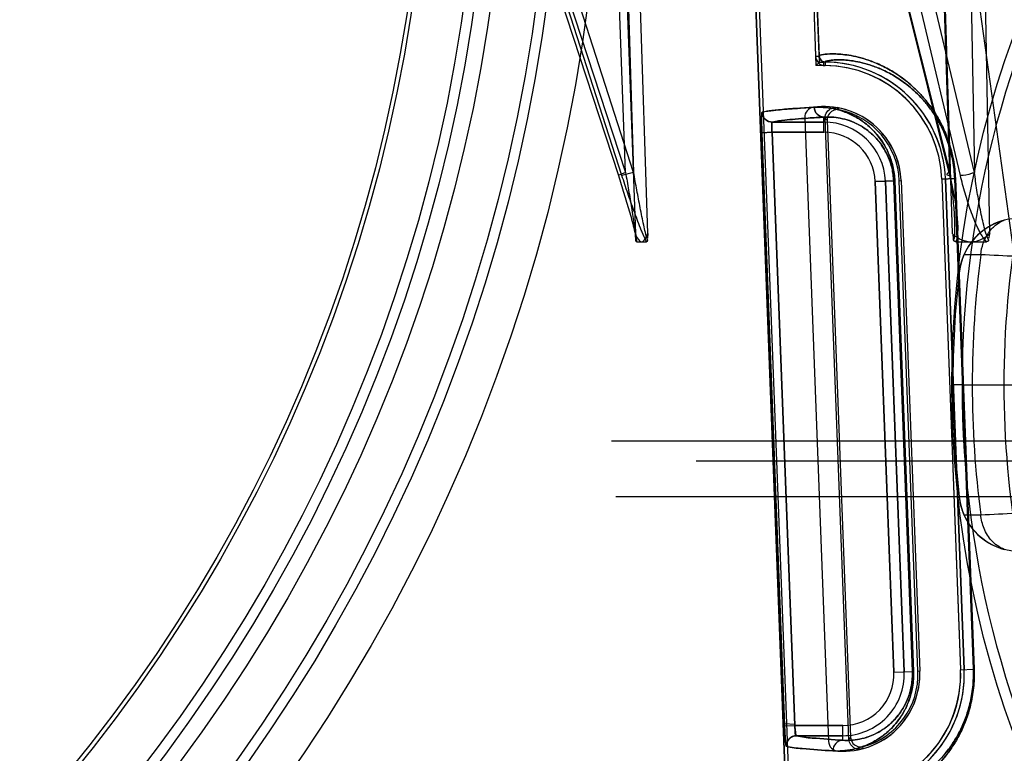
# Model space of a CAD drawing. Header units: millimetres. Extents: x 0 to 297, y 0 to 210.
# Tile 203 of 256: x 57.731 to 57.971, y 158.366 to 158.546. Entities that reach past the tile are written whole.
import ezdxf

# ---------------------------------------------------------------- set-up
doc = ezdxf.new("R2010")
doc.units = ezdxf.units.MM
doc.header["$LTSCALE"] = 16.335
doc.layers.get('0').update_dxf_attribs({"linetype": 'CONTINUOUS'})
for name, color, linetype in [('AXES_REF', 7, 'CONTINUOUS'), ('INTFCLR_1', 7, 'CONTINUOUS'), ('INTFCLR_144815', 7, 'CONTINUOUS'), ('INTFCLR_72935', 7, 'CONTINUOUS')]:
    doc.layers.add(name, color=color, linetype=linetype)

msp = doc.modelspace()

# ---------------------------------------------------------------- linework, layer by layer
at = {"color": 7, "linetype": 'Continuous'}
for centre, radius in [((57.445730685, 154.9564782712), 4.8479140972), ((57.445730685, 154.9564782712), 4.8475), ((57.445730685, 154.9564782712), 4.8164570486), ((57.445730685, 158.6054782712), 0.4275), ((57.445730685, 158.6054782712), 0.4175), ((57.445730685, 158.6054782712), 0.404), ((57.445730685, 158.6054782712), 0.4), ((57.445730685, 158.6054782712), 0.3975), ((57.445730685, 158.6054782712), 0.385), ((57.445730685, 158.6054782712), 0.384)]:
    msp.add_circle(centre, radius, dxfattribs=at)
at = {"color": 9, "linetype": 'Continuous'}
msp.add_circle((57.445730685, 158.6054782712), 0.415, dxfattribs=at)
at = {"color": 7, "linetype": 'Continuous'}
msp.add_arc((57.445730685, 154.9564782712), 4.8, 278.2771290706, 261.7228709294, dxfattribs=at)
at = {"layer": 'AXES_REF', "color": 9, "linetype": 'Continuous'}
msp.add_circle((57.445730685, 154.9564782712), 4.4222561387, dxfattribs=at)
at = {"layer": 'INTFCLR_1', "color": 6, "linetype": 'Continuous'}
for p, q in [((57.9182443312, 158.7214402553), (57.9252974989, 158.5368306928)), ((57.9191247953, 158.7214877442), (57.9261784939, 158.5368642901)), ((57.9300944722, 158.0414711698), (57.9041446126, 158.7206826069)), ((57.9309761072, 158.0414880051), (57.9050250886, 158.7207297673)), ((57.92263285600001, 158.521795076), (57.9284606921, 158.3692573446)), ((57.94619300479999, 158.5064025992), (57.9507777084, 158.3864025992)), ((57.95618571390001, 158.5067843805), (57.9607704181, 158.3867843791)), ((57.9570673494, 158.5068012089), (57.9616520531, 158.3868012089))]:
    msp.add_line(p, q, dxfattribs=at)
at = {"layer": 'INTFCLR_1', "color": 9, "linetype": 'Continuous'}
for p, q in [((57.9252974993, 158.5368306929), (57.9261784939, 158.5368642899)), ((57.927661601, 158.5354214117), (57.9276523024, 158.5345398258)), ((57.92734792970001, 158.5182258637), (57.9273479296, 158.5219361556)), ((57.9147106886, 158.520725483), (57.92734792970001, 158.520725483)), ((57.914649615, 158.5182258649), (57.9121537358, 158.5181304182)), ((57.9177021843, 158.3730439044), (57.9121537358, 158.5181304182)), ((57.9201979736, 158.3731393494), (57.914649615, 158.5182258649)), ((57.92734792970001, 158.5182258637), (57.914649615, 158.5182258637)), ((57.9443922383, 158.5063337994), (57.9398820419, 158.5061614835)), ((57.9398820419, 158.5061614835), (57.9444667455, 158.3861614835)), ((57.9423798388, 158.506256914), (57.9469645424, 158.386256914)), ((57.9489568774, 158.3863330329), (57.9443922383, 158.5063337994)), ((57.9446670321, 158.5063337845), (57.9443922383, 158.5063337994)), ((57.944667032, 158.5063337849), (57.94923589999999, 158.3863330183)), ((57.95618571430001, 158.5067843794), (57.9593216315, 158.5069041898)), ((57.9638857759, 158.3869034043), (57.9593216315, 158.5069041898)), ((57.9594945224, 158.5069041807), (57.9593216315, 158.5069041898)), ((57.9594945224, 158.5069041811), (57.9640614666, 158.3869033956)), ((57.9607704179, 158.3867843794), (57.9638857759, 158.3869034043)), ((57.9638857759, 158.3869034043), (57.9639080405, 158.3856826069)), ((57.9640614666, 158.3869033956), (57.9638857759, 158.3869034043)), ((57.9444667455, 158.3861614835), (57.9489568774, 158.3863330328)), ((57.9489568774, 158.3863330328), (57.94923589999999, 158.3863330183)), ((57.9201979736, 158.3731393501), (57.9319326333, 158.3731393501)), ((57.9319326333, 158.3695267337), (57.9319326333, 158.3731393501)), ((57.9319326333, 158.3706397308), (57.9206466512, 158.3706397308))]:
    msp.add_line(p, q, dxfattribs=at)
at = {"layer": 'INTFCLR_1', "color": 7, "linetype": 'Continuous'}
for p, q in [((57.9201784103, 158.3733808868), (57.9176826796, 158.373526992)), ((57.9177021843, 158.373043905), (57.9201979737, 158.3731393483))]:
    msp.add_line(p, q, dxfattribs=at)
at = {"layer": 'INTFCLR_1', "color": 6, "linetype": 'Continuous'}
for centre, radius, start, end in [((57.9276775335, 158.5369214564), 0.0023817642, 182.1839396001, 269.3930191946), ((57.9276775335, 158.5369214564), 0.0015001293, 182.1839366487, 269.3922449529), ((57.92734792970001, 158.5056826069), 0.028858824, 2.1879729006, 89.39569345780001), ((57.92734792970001, 158.5056826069), 0.0297404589, 2.1879705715, 89.3956927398), ((57.9251310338, 158.5218905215), 0.0025, 97.7885062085, 182.1879698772), ((57.92734792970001, 158.5056826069), 0.018858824, 2.1879704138, 97.78850629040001), ((57.9319326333, 158.3856826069), 0.028858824, 274.980118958, 2.1879700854), ((57.9319326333, 158.3856826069), 0.029740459, 274.9801838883, 2.1879705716), ((57.9319326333, 158.3856826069), 0.018858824, 266.5874348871, 2.1879703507), ((57.9309588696, 158.3693527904), 0.0025, 182.1879698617, 266.5874352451)]:
    msp.add_arc(centre, radius, start, end, dxfattribs=at)
at = {"layer": 'INTFCLR_1', "color": 9, "linetype": 'Continuous'}
for centre, radius, start, end in [((57.92734792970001, 158.5056826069), 0.0150428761, 2.1879705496, 90.00000001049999), ((57.92734792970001, 158.5056826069), 0.0125432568, 2.1879702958, 89.99999993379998), ((57.9319326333, 158.3856826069), 0.0150428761, 269.9999999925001, 2.187970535), ((57.9319326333, 158.3856826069), 0.0125432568, 269.9999999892, 2.1879704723), ((57.9325357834, 158.385709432), 0.0164329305, 359.906357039, 2.1747962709)]:
    msp.add_arc(centre, radius, start, end, dxfattribs=at)
for points, knots in [([(57.9261784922, 158.5368642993), (57.9261701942, 158.5370806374), (57.927316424, 158.5372504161), (57.9282948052, 158.5374036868), (57.92994628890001, 158.5374187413), (57.93157284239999, 158.5373300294), (57.9335417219, 158.5370833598), (57.9358167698, 158.536616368), (57.9384075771, 158.5358489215), (57.9412988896, 158.534680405), (57.9444795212, 158.5329759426), (57.9472298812, 158.531032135), (57.94951061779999, 158.5290392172), (57.9513194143, 158.5271930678), (57.95278925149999, 158.5254148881), (57.9539494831, 158.5237994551), (57.9551520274, 158.5219388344), (57.9562645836, 158.5198728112), (57.95725223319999, 158.5175995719), (57.9579429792, 158.515699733), (57.9585403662, 158.5136540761), (57.9591839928, 158.5107276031), (57.9594358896, 158.5084447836), (57.9594945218, 158.5069041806)], [0, 0, 0, 0, 0.0128710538, 0.04753331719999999, 0.0740519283, 0.1066687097, 0.1456456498, 0.1914450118, 0.2447498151, 0.306017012, 0.3765412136, 0.4588257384, 0.5056068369, 0.5564659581, 0.612314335, 0.6425700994, 0.6746686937, 0.743980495, 0.7817458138, 0.8219527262, 0.8640803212, 0.9083427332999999, 1, 1, 1, 1]), ([(57.9276615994, 158.5354214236), (57.9276530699, 158.5356288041), (57.9287299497, 158.5358190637), (57.9296688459, 158.5359623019), (57.9312333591, 158.5359886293), (57.9327777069, 158.5359101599), (57.9346464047, 158.5356823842), (57.9368068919, 158.5352437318), (57.9392679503, 158.5345182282), (57.9420154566, 158.5334093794), (57.945038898, 158.5317882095), (57.9476534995, 158.529936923), (57.9498220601, 158.5280374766), (57.9515425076, 158.5262766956), (57.9529405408, 158.5245802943), (57.9540442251, 158.5230387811), (57.95518855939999, 158.5212625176), (57.95624717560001, 158.5192900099), (57.9571869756, 158.5171195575), (57.9578443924, 158.5153052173), (57.9584130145, 158.5133514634), (57.9590257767, 158.5105561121), (57.9592656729, 158.5083757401), (57.9593216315, 158.5069041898)], [0, 0, 0, 0, 0.0129592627, 0.0475299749, 0.0739496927, 0.1064453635, 0.1452844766, 0.1909351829, 0.2440882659, 0.305212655, 0.3756177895, 0.4578280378, 0.5045986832, 0.5554720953, 0.6113659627, 0.6416588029, 0.6738057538, 0.743251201, 0.7811042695, 0.8214145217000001, 0.863659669, 0.9080537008, 1, 1, 1, 1]), ([(57.92496307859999, 158.5243403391), (57.92570333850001, 158.5243815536), (57.92725284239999, 158.5243737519), (57.9296668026, 158.524056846), (57.9322581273, 158.5233493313), (57.9344850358, 158.5223624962), (57.9363185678, 158.5212620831), (57.9377687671, 158.5202002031), (57.9392273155, 158.5188911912), (57.9406712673, 158.5172795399), (57.9420689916, 158.5152794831), (57.9430900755, 158.5132803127), (57.9437863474, 158.5114139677), (57.9442283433, 158.5098278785), (57.9445415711, 158.508119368), (57.9446440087, 158.5069384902), (57.9446670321, 158.5063337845)], [0, 0, 0, 0, 0.0749159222, 0.1561298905, 0.2453427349, 0.3454528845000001, 0.4011199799, 0.4611850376, 0.526789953, 0.598800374, 0.6793597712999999, 0.7727072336, 0.8247192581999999, 0.8804533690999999, 0.9388528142, 1, 1, 1, 1]), ([(57.9273479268, 158.5219294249), (57.9267485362, 158.5219329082), (57.9254953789, 158.5224736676), (57.9249865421, 158.5237228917), (57.92496307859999, 158.5243403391)], [0, 0, 0, 0, 0.4924043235, 1, 1, 1, 1]), ([(57.9121537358, 158.518130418), (57.91214144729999, 158.5184517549), (57.9121197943, 158.5190835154), (57.91209696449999, 158.5199992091), (57.9120818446, 158.5209062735), (57.9120872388, 158.5217233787), (57.912090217, 158.5224507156), (57.9121522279, 158.5228335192), (57.91215951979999, 158.5231129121), (57.9122167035, 158.5231296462)], [0, 0, 0, 0, 0.1923988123, 0.3780628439, 0.5486260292, 0.7331187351, 0.8743091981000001, 0.9643516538, 1, 1, 1, 1]), ([(57.9122167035, 158.5231296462), (57.9122433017, 158.5225072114), (57.9127965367, 158.521234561), (57.9140896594, 158.5207290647), (57.9147106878, 158.520727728)], [0, 0, 0, 0, 0.5007929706, 1, 1, 1, 1]), ([(57.92734792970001, 158.5219361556), (57.926057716, 158.5218637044), (57.92370006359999, 158.5217190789), (57.9204947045, 158.5214918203), (57.9175728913, 158.5211970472), (57.915692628, 158.5210153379), (57.9147106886, 158.520725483)], [0, 0, 0, 0, 0.3051467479, 0.5579167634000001, 0.7582369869, 1, 1, 1, 1]), ([(57.9273479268, 158.5219294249), (57.92798434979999, 158.5219707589), (57.9293179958, 158.5219788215), (57.93139891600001, 158.521717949), (57.9336364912, 158.5211185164), (57.9355618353, 158.5202715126), (57.9371482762, 158.5193225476), (57.938404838, 158.5184038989), (57.9396693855, 158.5172689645), (57.940921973, 158.5158692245), (57.9421353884, 158.5141295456), (57.943021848, 158.5123891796), (57.9436267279, 158.510763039), (57.9440108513, 158.5093804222), (57.9442830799, 158.5078907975), (57.9443722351, 158.5068611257), (57.9443922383, 158.5063337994)], [0, 0, 0, 0, 0.0743582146, 0.155043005, 0.2438082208, 0.3435462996, 0.3991236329, 0.4591044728, 0.5247409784, 0.596877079, 0.6776252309, 0.7713949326, 0.8236788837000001, 0.87972351, 0.9384737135, 1, 1, 1, 1]), ([(57.914649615, 158.518225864), (57.91463724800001, 158.5183866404), (57.914595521, 158.5190192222), (57.91455662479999, 158.5198567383), (57.9146066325, 158.5204540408), (57.9146525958, 158.520718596), (57.9147106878, 158.520727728)], [0, 0, 0, 0, 0.1915218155, 0.760651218, 0.9301555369, 1, 1, 1, 1]), ([(57.964061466, 158.3869033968), (57.9640909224, 158.3861293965), (57.9640939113, 158.384601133), (57.9639377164, 158.3823473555), (57.9636366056, 158.3801840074), (57.9632102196, 158.3781331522), (57.9626807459, 158.376209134), (57.9618890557, 158.3738898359), (57.96075413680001, 158.3712956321), (57.9594326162, 158.3689612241), (57.9583344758, 158.3673088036), (57.9572705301, 158.3658522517), (57.9559226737, 158.3642288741), (57.9538068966, 158.3620497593), (57.9512150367, 158.3598799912), (57.9481672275, 158.357912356), (57.9446625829, 158.3561558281), (57.9414451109, 158.3550534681), (57.93858890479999, 158.3544638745), (57.9369532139, 158.3542477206), (57.9352936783, 158.3541321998), (57.9343072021, 158.3542110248), (57.9331539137, 158.3542886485), (57.9331457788, 158.3545025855)], [0, 0, 0, 0, 0.0460849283, 0.0908351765, 0.1343131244, 0.1759386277, 0.2153792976, 0.2529655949, 0.3216792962, 0.3835000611, 0.4123076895, 0.4396901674, 0.4907916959, 0.5376929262, 0.6202671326, 0.6912612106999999, 0.7530731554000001, 0.8531256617, 0.8927519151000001, 0.9258371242, 0.952582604, 0.9872619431, 1, 1, 1, 1]), ([(57.94923589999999, 158.3863330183), (57.9492840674, 158.3850679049), (57.94916549, 158.3832073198), (57.9486620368, 158.380868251), (57.9481783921, 158.3793153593), (57.9476111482, 158.3779177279), (57.94680468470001, 158.3763007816), (57.9457004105, 158.3745673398), (57.9442529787, 158.3728281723), (57.9427803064, 158.3714187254), (57.9413070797, 158.3702752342), (57.9394313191, 158.3690863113), (57.93713513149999, 158.3680146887), (57.9344417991, 158.3672419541), (57.9319241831, 158.3668953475), (57.930307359, 158.3668868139), (57.9295374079, 158.3669316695)], [0, 0, 0, 0, 0.1221608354, 0.1782566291, 0.2306589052, 0.2788824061, 0.3236436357, 0.4048744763, 0.4765397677, 0.5414777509, 0.60118803, 0.6561849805, 0.755518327, 0.8444704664, 0.9255804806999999, 1, 1, 1, 1]), ([(57.948968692, 158.3856825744), (57.948967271, 158.3847946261), (57.94885068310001, 158.3833970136), (57.9484588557, 158.3815686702), (57.9479196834, 158.3798307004), (57.9470807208, 158.3779589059), (57.9458897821, 158.3760846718), (57.944635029, 158.374573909), (57.9433584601, 158.3733515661), (57.9420829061, 158.3723621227), (57.940460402, 158.3713366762), (57.9384768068, 158.3704169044), (57.9361525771, 158.3697614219), (57.933984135, 158.3694771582), (57.9325938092, 158.3694820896), (57.9319326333, 158.3695267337)], [0, 0, 0, 0, 0.1013403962, 0.1591489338, 0.2131637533, 0.3087813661, 0.3922377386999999, 0.4658561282, 0.5323791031, 0.5935618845, 0.649778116, 0.7511781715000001, 0.8418261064, 0.9243691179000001, 1, 1, 1, 1]), ([(57.96390789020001, 158.3856828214), (57.96390626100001, 158.3846316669), (57.9638143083, 158.3828811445), (57.963482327, 158.3804853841), (57.9630769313, 158.3785265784), (57.9625734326, 158.3766891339), (57.9618206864, 158.3744746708), (57.960741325, 158.3719977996), (57.9588681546, 158.3686755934), (57.9567724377, 158.3658997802), (57.9541364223, 158.3631771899), (57.95167304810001, 158.3611097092), (57.9487763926, 158.3592372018), (57.9461084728, 158.3578997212), (57.9436919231, 158.3569703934), (57.9415489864, 158.3563532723), (57.9394675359, 158.3559318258), (57.9376060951, 158.3557101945), (57.9359401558, 158.3556927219), (57.9351043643, 158.35577401), (57.9345186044, 158.3559272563), (57.9345141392, 158.3560543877)], [0, 0, 0, 0, 0.0673831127, 0.1121214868, 0.1549471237, 0.1955170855, 0.2341709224, 0.3048101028, 0.3683292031, 0.4783665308, 0.5264790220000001, 0.6111261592, 0.6838421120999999, 0.7471094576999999, 0.8021107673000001, 0.8495344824, 0.8900393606, 0.9376445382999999, 0.9713810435, 0.9918453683, 1, 1, 1, 1]), ([(57.9206466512, 158.3706397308), (57.9199953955, 158.3706390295), (57.9186362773, 158.3700762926), (57.9181289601, 158.3686962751), (57.9181531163, 158.3680446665)], [0, 0, 0, 0, 0.4996930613, 1, 1, 1, 1]), ([(57.9206466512, 158.3706397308), (57.9218886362, 158.3702884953), (57.9256903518, 158.3699789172), (57.9294451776, 158.3696729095), (57.9319326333, 158.3695267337)], [0, 0, 0, 0, 0.3412332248, 1, 1, 1, 1]), ([(57.9295374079, 158.3669316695), (57.92702830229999, 158.3670778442), (57.92324068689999, 158.3673839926), (57.9194064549, 158.3676932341), (57.9181531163, 158.3680446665)], [0, 0, 0, 0, 0.6588035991, 1, 1, 1, 1]), ([(57.9319326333, 158.3695267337), (57.9313036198, 158.3695234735), (57.9299831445, 158.3689316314), (57.9295167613, 158.3675794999), (57.9295374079, 158.3669316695)], [0, 0, 0, 0, 0.4925079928, 1, 1, 1, 1])]:
    msp.add_open_spline(points, degree=3, knots=knots, dxfattribs=at)
at = {"layer": 'INTFCLR_1', "color": 6, "linetype": 'Continuous'}
msp.add_open_spline([(57.9122169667, 158.5231296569), (57.9131286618, 158.5233964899), (57.9147969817, 158.5235672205), (57.9172550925, 158.5238237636), (57.9196561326, 158.5240083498), (57.9222577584, 158.5241845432), (57.92404985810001, 158.5242895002), (57.9249628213, 158.5243403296)], degree=3, knots=[0, 0, 0, 0, 0.2224191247, 0.3893632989, 0.5797086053, 0.7859077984, 1, 1, 1, 1], dxfattribs=at)
at = {"layer": 'INTFCLR_1', "color": 7, "linetype": 'Continuous'}
for points, knots in [([(57.9176826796, 158.373526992), (57.9176936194, 158.3732049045), (57.9177279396, 158.3724133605), (57.9177760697, 158.3713304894), (57.9178452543, 158.3703335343), (57.9178920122, 158.3693993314), (57.91805735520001, 158.3687806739), (57.9180168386, 158.3680828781), (57.9181531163, 158.3680446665)], [0, 0, 0, 0, 0.175313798, 0.4313981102, 0.5874697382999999, 0.7241917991, 0.9230070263, 1, 1, 1, 1]), ([(57.9181531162, 158.3680446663), (57.91801889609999, 158.3686283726), (57.9178512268, 158.3698295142), (57.91777118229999, 158.3715044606), (57.91771984, 158.3725823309), (57.9177021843, 158.3730439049)], [0, 0, 0, 0, 0.3556138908, 0.7242422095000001, 1, 1, 1, 1]), ([(57.9206466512, 158.3706397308), (57.9205680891, 158.3706507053), (57.9204876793, 158.3709884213), (57.920373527, 158.371445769), (57.9202681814, 158.3723297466), (57.9202057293, 158.3729840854), (57.9201784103, 158.3733808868)], [0, 0, 0, 0, 0.08490578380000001, 0.284191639, 0.5742766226, 1, 1, 1, 1])]:
    msp.add_open_spline(points, degree=3, knots=knots, dxfattribs=at)
msp.add_open_spline([(57.9206466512, 158.3706397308), (57.9200937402, 158.3707169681), (57.9203212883, 158.3717169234), (57.9202781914, 158.3722735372)], degree=3, dxfattribs=at)
at = {"layer": 'INTFCLR_144815', "color": 9, "linetype": 'Continuous'}
for p, q in [((57.97824098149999, 158.4564885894), (57.9323143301, 158.7892996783)), ((57.80937763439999, 158.7147688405), (57.8770525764, 158.5076554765)), ((57.8779228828, 158.5076554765), (57.8110611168, 158.7147688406)), ((57.90634623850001, 158.7147688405), (57.9580699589, 158.5076554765)), ((57.960708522, 158.5076554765), (57.9114501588, 158.7147688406)), ((57.8116285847, 158.7140000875), (57.8788011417, 158.5084242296)), ((57.88079616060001, 158.5084242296), (57.8144307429, 158.7140000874)), ((57.9067598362, 158.7140000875), (57.9580995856, 158.5084242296)), ((57.96414801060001, 158.5084242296), (57.91525531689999, 158.7140000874)), ((57.8788011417, 158.5084242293), (57.87152761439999, 158.7115873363)), ((57.8734132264, 158.7116527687), (57.88122308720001, 158.4934464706)), ((57.8743202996, 158.7115873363), (57.88079616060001, 158.5084242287)), ((57.8842608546, 158.4934464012), (57.87730196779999, 158.7116527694)), ((57.9580995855, 158.5084242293), (57.9517303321, 158.7115873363)), ((57.9518954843, 158.7116527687), (57.95872811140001, 158.4934464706)), ((57.96019709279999, 158.7115873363), (57.96414801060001, 158.5084242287)), ((57.96793790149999, 158.4934464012), (57.9636852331, 158.7116527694)), ((57.8788011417, 158.5084242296), (57.8769872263, 158.5076696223)), ((57.8769872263, 158.5076696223), (57.8770525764, 158.5076554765)), ((57.88079616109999, 158.5084242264), (57.87792288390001, 158.5076554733)), ((57.9573791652, 158.5078403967), (57.9580699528, 158.5076554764)), ((57.965696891, 158.4882918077), (57.9615752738, 158.4882731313)), ((57.9604033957, 158.4839079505), (57.960399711, 158.4838749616)), ((57.8910596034, 158.4427782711), (58.5206813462, 158.4427782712)), ((57.89605884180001, 158.4378655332), (58.5156821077, 158.4378655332)), ((57.9603997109, 158.4290815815), (57.9604033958, 158.4290485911)), ((57.9615752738, 158.424683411), (57.96569689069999, 158.4246647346))]:
    msp.add_line(p, q, dxfattribs=at)
at = {"layer": 'INTFCLR_144815', "color": 6, "linetype": 'Continuous'}
for p, q in [((57.8813289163, 158.4919562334), (57.8812724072, 158.4930506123)), ((57.8842608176, 158.4934464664), (57.884169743, 158.4923078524)), ((57.8813292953, 158.4919475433), (57.8813289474, 158.4919560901)), ((57.8813301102, 158.491929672), (57.8813296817, 158.4919387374)), ((57.8813311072, 158.4919107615), (57.881330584, 158.4919203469)), ((57.8815058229, 158.4914782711), (57.8839780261, 158.4914782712)), ((57.8841489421, 158.4918557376), (57.88414839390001, 158.4918492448)), ((57.8841499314, 158.4918682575), (57.8841494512, 158.4918620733)), ((57.8841508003, 158.4918801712), (57.8841503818, 158.49187429)), ((57.8841515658, 158.4918915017), (57.8841511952, 158.4918859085)), ((57.88415254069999, 158.4919074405), (57.8841522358, 158.4919022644)), ((57.8841538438, 158.491931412), (57.8841536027, 158.4919268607)), ((57.9595854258, 158.4914782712), (57.9670805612, 158.4914782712)), ((57.9676121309, 158.4919221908), (57.9676113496, 158.4919173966)), ((57.9676135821, 158.491931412), (57.9676128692, 158.4919268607)), ((57.96110737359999, 158.4564782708), (57.958607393, 158.4564782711)), ((57.9611073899, 158.4564782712), (57.95860739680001, 158.4564782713)), ((57.9611073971, 158.4564782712), (57.9743484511, 158.4564782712)), ((57.875351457, 158.4427782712), (57.8910596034, 158.4427782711)), ((58.535319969, 158.4290894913), (57.8764209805, 158.4290894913))]:
    msp.add_line(p, q, dxfattribs=at)
for points in [[(57.8815058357, 158.4914782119), (57.8814964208, 158.4914786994), (57.8814873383, 158.491480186), (57.88147857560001, 158.4914826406), (57.8814701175, 158.4914860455), (57.8814619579, 158.4914903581), (57.8814540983, 158.491495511), (57.8814465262, 158.4915014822), (57.88143923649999, 158.4915082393), (57.8814322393, 158.4915157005), (57.88142552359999, 158.4915238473), (57.88141908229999, 158.4915326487), (57.8814129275, 158.4915420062), (57.8814070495, 158.491551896), (57.8814014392, 158.4915622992), (57.8813961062, 158.4915731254), (57.88139104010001, 158.4915843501), (57.8813862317, 158.4915959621), (57.8813816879, 158.4916078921), (57.8813773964, 158.491620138), (57.8813733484, 158.4916326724), (57.8813695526, 158.4916453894), (57.8813659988, 158.4916582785), (57.88136267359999, 158.4916713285), (57.8813595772, 158.4916844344), (57.88135669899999, 158.491697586), (57.8813540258, 158.4917107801), (57.8813515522, 158.4917239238), (57.8813492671, 158.4917370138), (57.8813471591, 158.4917500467), (57.8813452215, 158.4917629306), (57.8813434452, 158.4917756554), (57.8813418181, 158.4917882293), (57.8813403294, 158.4918005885), (57.8813389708, 158.491812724), (57.8813377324, 158.4918246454), (57.881336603, 158.4918363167), (57.8813355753, 158.4918477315), (57.8813346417, 158.4918588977), (57.881333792, 158.4918698), (57.8813330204, 158.4918804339), (57.8813323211, 158.4918908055), (57.881331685, 158.4919009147)], [(57.8841458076, 158.491821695), (57.8841450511, 158.4918144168), (57.8841442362, 158.4918069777), (57.8841433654, 158.4917993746), (57.8841424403, 158.4917916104), (57.8841414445, 158.4917836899), (57.8841403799, 158.4917756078), (57.8841392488, 158.4917673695), (57.8841380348, 158.4917589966), (57.8841367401, 158.4917504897), (57.8841353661, 158.4917418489), (57.8841338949, 158.4917330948), (57.884132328, 158.4917242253), (57.884130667, 158.4917152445), (57.88412889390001, 158.4917061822), (57.8841270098, 158.4916970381), (57.8841250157, 158.4916878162), (57.8841228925, 158.4916785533), (57.8841206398, 158.4916692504), (57.884118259, 158.4916599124), (57.8841157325, 158.4916505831), (57.8841130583, 158.4916412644), (57.88411023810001, 158.4916319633), (57.8841072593, 158.4916227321), (57.88410412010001, 158.4916135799), (57.8841008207, 158.49160451), (57.8840973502, 158.4915955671), (57.8840937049, 158.4915867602), (57.8840898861, 158.4915780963), (57.8840858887, 158.4915696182), (57.8840817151, 158.4915613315), (57.8840773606, 158.4915532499), (57.8840728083, 158.4915454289), (57.8840680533, 158.4915378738), (57.8840630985, 158.4915306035), (57.8840579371, 158.491523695), (57.88405257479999, 158.4915171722), (57.8840470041, 158.4915110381), (57.88404119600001, 158.4915053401), (57.88403514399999, 158.4915000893), (57.88402885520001, 158.4914953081), (57.8840223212, 158.4914910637), (57.8840155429, 158.4914873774), (57.88400852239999, 158.4914842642), (57.8840012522, 158.4914817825), (57.8839937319, 158.4914799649), (57.8839859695, 158.4914788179), (57.8839779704, 158.4914783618)], [(57.884147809, 158.4918425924), (57.8841471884, 158.4918357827), (57.8841465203, 158.4918288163)], [(57.88415488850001, 158.4919563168), (57.8841548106, 158.4919524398), (57.8841546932, 158.4919484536), (57.8841545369, 158.4919443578), (57.8841543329, 158.4919401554)], [(57.9595854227, 158.4914782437), (57.9595568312, 158.4914787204), (57.9595292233, 158.4914801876), (57.95950257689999, 158.4914826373), (57.95947686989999, 158.4914860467), (57.9594520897, 158.4914903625), (57.9594282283, 158.4914955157), (57.9594052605, 158.4915014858), (57.9593831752, 158.4915082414), (57.9593619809, 158.4915157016), (57.9593416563, 158.491523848), (57.95932218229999, 158.4915326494), (57.959303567, 158.491542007), (57.9592857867, 158.491551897), (57.959268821, 158.4915623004), (57.95925267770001, 158.4915731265), (57.9592373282, 158.4915843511), (57.9592227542, 158.4915959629), (57.9592089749, 158.4916078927), (57.959195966, 158.4916201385), (57.9591837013, 158.4916326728), (57.9591721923, 158.4916453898), (57.9591614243, 158.4916582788), (57.9591513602, 158.4916713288), (57.9591419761, 158.4916844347), (57.9591332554, 158.4916975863), (57.9591251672, 158.4917107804), (57.9591176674, 158.491723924), (57.9591107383, 158.491737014), (57.95910435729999, 158.491750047), (57.9590984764, 158.4917629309), (57.9590930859, 158.4917756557), (57.95908816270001, 158.4917882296), (57.9590836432, 158.4918005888), (57.9590795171, 158.4918127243), (57.9590757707, 158.4918246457), (57.9590723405, 158.491836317), (57.9590692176, 158.4918477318), (57.9590663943, 158.491858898), (57.959063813, 158.4918698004), (57.959061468, 158.4918804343), (57.9590593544, 158.4918908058), (57.9590574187, 158.4919009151), (57.959055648, 158.4919107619), (57.9590540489, 158.4919203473), (57.9590526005, 158.4919296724), (57.9590512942, 158.4919387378), (57.9590501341, 158.4919475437), (57.959049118, 158.4919560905)], [(57.9676105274, 158.4919124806), (57.9676096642, 158.4919074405), (57.9676087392, 158.4919022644), (57.9676077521, 158.491896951), (57.9676067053, 158.4918915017), (57.9676055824, 158.4918859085), (57.9676043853, 158.4918801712), (57.9676031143, 158.49187429), (57.96760175, 158.4918682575), (57.96760029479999, 158.4918620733), (57.9675987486, 158.4918557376), (57.96759708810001, 158.4918492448), (57.9675953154, 158.4918425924), (57.9675934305, 158.4918357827), (57.9675914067, 158.4918288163), (57.967589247, 158.491821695), (57.9675869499, 158.4918144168), (57.9675844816, 158.4918069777), (57.96758184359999, 158.4917993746), (57.9675790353, 158.4917916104), (57.9675760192, 158.4917836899), (57.9675727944, 158.4917756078), (57.9675693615, 158.4917673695), (57.96756568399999, 158.4917589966), (57.96756176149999, 158.4917504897), (57.967557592, 158.4917418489), (57.9675531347, 158.4917330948), (57.9675483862, 158.4917242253), (57.9675433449, 158.4917152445), (57.9675379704, 158.4917061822), (57.9675322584, 158.4916970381), (57.9675262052, 158.4916878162), (57.9675197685, 158.4916785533), (57.9675129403, 158.4916692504), (57.96750571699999, 158.4916599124), (57.9674980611, 158.4916505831), (57.9674899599, 158.4916412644), (57.9674814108, 158.4916319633), (57.9674723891, 158.4916227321), (57.96746288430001, 158.4916135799), (57.96745288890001, 158.49160451), (57.9674423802, 158.4915955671), (57.9674313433, 158.4915867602), (57.9674197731, 158.4915780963), (57.9674076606, 158.4915696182), (57.9673950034, 158.4915613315), (57.9673817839, 158.4915532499), (57.96736796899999, 158.4915454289), (57.967353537, 158.4915378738), (57.9673384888, 158.4915306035), (57.96732282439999, 158.491523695), (57.9673065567, 158.4915171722), (57.9672896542, 158.4915110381), (57.96727204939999, 158.4915053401), (57.9672537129, 158.4915000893), (57.9672346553, 158.4914953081), (57.9672148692, 158.4914910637), (57.9671943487, 158.4914873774), (57.9671730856, 158.4914842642), (57.9671510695, 158.4914817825), (57.9671282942, 158.4914799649), (57.967104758, 158.4914788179), (57.9670804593, 158.4914783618)], [(57.9676168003, 158.4919563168), (57.96761648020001, 158.4919524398), (57.9676160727, 158.4919484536), (57.9676155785, 158.4919443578), (57.967614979, 158.4919401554)]]:
    msp.add_lwpolyline(points, dxfattribs=at)
at = {"layer": 'INTFCLR_144815', "color": 9, "linetype": 'Continuous'}
msp.add_circle((58.20587047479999, 158.4564782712), 0.2472630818, dxfattribs=at)
for centre, radius, start, end in [((58.2058704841, 158.4565218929), 0.2447630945, 359.9897886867, 180.0102112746), ((58.20587047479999, 158.4564782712), 0.242271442, 172.4544928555, 187.5455071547), ((57.7831569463, 154.8059068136), 3.6869066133, 86.8927796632, 87.1621070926), ((58.2058704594, 158.4564346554), 0.2447631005, 179.9897900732, 0.0102098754), ((57.7825341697, 162.1190281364), 3.698901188, 272.8383414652, 273.1067956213)]:
    msp.add_arc(centre, radius, start, end, dxfattribs=at)
at = {"layer": 'INTFCLR_144815', "color": 6, "linetype": 'Continuous'}
for centre, radius, start, end in [((57.97530297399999, 158.4822128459), 0.0149956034, 91.5089157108, 173.6351477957), ((57.9753129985, 158.4822575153), 0.0149969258, 104.9287030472, 156.3518604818), ((58.20587047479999, 158.4564782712), 0.2345253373, 169.9999999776, 189.9999999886), ((57.9753463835, 158.4822362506), 0.015036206, 156.3286636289, 173.6165050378), ((58.20587047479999, 158.4564782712), 0.2469948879, 173.6277518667, 186.372248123), ((57.975302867, 158.4307436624), 0.0149954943, 186.3647677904, 268.4914892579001), ((57.9753409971, 158.4307188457), 0.0150306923, 186.3802998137, 203.67453154), ((57.9753129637, 158.4306989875), 0.0149968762, 203.6480545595, 255.0713867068)]:
    msp.add_arc(centre, radius, start, end, dxfattribs=at)
at = {"layer": 'INTFCLR_144815', "color": 9, "linetype": 'Continuous'}
for points, knots in [([(57.8770525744, 158.5076554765), (57.8775227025, 158.50621669), (57.8782097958, 158.5040581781), (57.8790848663, 158.5011802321), (57.8797112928, 158.4990438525), (57.8803016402, 158.4969331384), (57.88084384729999, 158.4948670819), (57.88126152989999, 158.4930574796), (57.8814707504, 158.4919318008), (57.8815058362, 158.4914782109)], [0, 0, 0, 0, 0.2703760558, 0.4046033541, 0.5373103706, 0.6680387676, 0.7961156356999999, 0.9187352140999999, 1, 1, 1, 1]), ([(57.8839779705, 158.4914783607), (57.8835523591, 158.4922218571), (57.8830719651, 158.4933527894), (57.8823198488, 158.4951722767), (57.8816451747, 158.4969168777), (57.8805970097, 158.4997492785), (57.8793444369, 158.5033291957), (57.87838930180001, 158.506210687), (57.877922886, 158.5076554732)], [0, 0, 0, 0, 0.1486760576, 0.2123721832, 0.3418561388, 0.4731908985, 0.7365222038, 1, 1, 1, 1]), ([(57.8788011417, 158.5084242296), (57.8790626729, 158.5069755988), (57.87944558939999, 158.5048043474), (57.8799347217, 158.501914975), (57.88028673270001, 158.4997685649), (57.8806196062, 158.4976480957), (57.8809300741, 158.495572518), (57.881175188, 158.4936813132), (57.8813187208, 158.4924827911), (57.8813289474, 158.4919560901)], [0, 0, 0, 0, 0.2649743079, 0.3968570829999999, 0.5274983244, 0.6564881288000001, 0.7832450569, 0.9051740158, 1, 1, 1, 1]), ([(57.88415488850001, 158.4919563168), (57.8837602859, 158.4931190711), (57.8833881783, 158.4950328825), (57.88282628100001, 158.49763874), (57.8822606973, 158.5004879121), (57.8815742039, 158.5040855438), (57.88105213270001, 158.5069748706), (57.88079616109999, 158.5084242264)], [0, 0, 0, 0, 0.2191174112, 0.3463704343, 0.4760719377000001, 0.7373588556, 1, 1, 1, 1]), ([(57.9580995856, 158.5084242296), (57.9579096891, 158.5083374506), (57.9576591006, 158.5082182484), (57.9573519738, 158.5079454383), (57.9573791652, 158.5078403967)], [0, 0, 0, 0, 0.6580283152, 1, 1, 1, 1]), ([(57.9580699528, 158.5076554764), (57.95842656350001, 158.5062212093), (57.9589121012, 158.5040653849), (57.9594335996, 158.5011828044), (57.959749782, 158.4990452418), (57.95997677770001, 158.496933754), (57.9600843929, 158.494933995), (57.960021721, 158.49311363), (57.9598305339, 158.4919617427), (57.9595854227, 158.4914782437)], [0, 0, 0, 0, 0.270272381, 0.4038744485, 0.5356551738, 0.6652803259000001, 0.7923239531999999, 0.9008689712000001, 1, 1, 1, 1]), ([(57.9580995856, 158.5084242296), (57.958302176, 158.5069770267), (57.958578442, 158.5048064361), (57.9588841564, 158.5019158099), (57.9590764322, 158.499768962), (57.9592217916, 158.4976490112), (57.9593147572, 158.4955685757), (57.95929274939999, 158.4936801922), (57.9592244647, 158.4924563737), (57.959049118, 158.4919560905)], [0, 0, 0, 0, 0.2649551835, 0.3966617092, 0.527034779, 0.6556890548, 0.7820996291, 0.9038819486, 1, 1, 1, 1]), ([(57.96414801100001, 158.5084242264), (57.9639016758, 158.508312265), (57.9627944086, 158.5079112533), (57.9616162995, 158.5076450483), (57.9607085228, 158.5076554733)], [0, 0, 0, 0, 0.2296166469, 1, 1, 1, 1]), ([(57.9670804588, 158.4914783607), (57.9664185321, 158.4921438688), (57.9657396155, 158.4933078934), (57.964800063, 158.4951567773), (57.9640420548, 158.4969028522), (57.9629659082, 158.4997290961), (57.9618187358, 158.503308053), (57.9610534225, 158.5062053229), (57.9607085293, 158.5076554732)], [0, 0, 0, 0, 0.160886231, 0.2261073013, 0.3563318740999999, 0.4865621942, 0.7445063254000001, 1, 1, 1, 1]), ([(57.9676168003, 158.4919563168), (57.96730518, 158.4924593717), (57.96690919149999, 158.4936760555), (57.96638069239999, 158.495572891), (57.96591778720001, 158.497636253), (57.9653500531, 158.5004813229), (57.9647421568, 158.5040801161), (57.9643338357, 158.5069734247), (57.96414801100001, 158.5084242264)], [0, 0, 0, 0, 0.1051978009, 0.2240997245, 0.3513823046, 0.4805853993, 0.739979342, 1, 1, 1, 1]), ([(57.96569689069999, 158.4882918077), (57.9657827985, 158.4892406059), (57.966174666, 158.4910947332), (57.9674028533, 158.4935870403), (57.9691758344, 158.4955699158), (57.970673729, 158.4964547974), (57.9714495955, 158.4967480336)], [0, 0, 0, 0, 0.2662787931, 0.5236181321, 0.7681696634, 1, 1, 1, 1]), ([(57.9714495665, 158.4162085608), (57.9708161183, 158.41644787), (57.9697103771, 158.4170547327), (57.9683420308, 158.4182853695), (57.9672806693, 158.4196875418), (57.96647193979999, 158.4212732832), (57.965934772, 158.4229499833), (57.9657482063, 158.4240979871), (57.9656968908, 158.4246647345)], [0, 0, 0, 0, 0.1889436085, 0.346878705, 0.5106297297, 0.6767675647, 0.8412137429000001, 1, 1, 1, 1])]:
    msp.add_open_spline(points, degree=3, knots=knots, dxfattribs=at)
at = {"layer": 'INTFCLR_144815', "color": 7, "linetype": 'Continuous'}
for points, knots in [([(57.8812230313, 158.4934464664), (57.8813999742, 158.4929915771), (57.8816984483, 158.4922511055), (57.88237800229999, 158.4914746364), (57.8827419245, 158.4914782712)], [0, 0, 0, 0, 0.5728558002, 1, 1, 1, 1]), ([(57.8827419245, 158.4914782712), (57.8831088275, 158.4914767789), (57.88378637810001, 158.492253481), (57.8840845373, 158.492994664), (57.8842608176, 158.4934464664)], [0, 0, 0, 0, 0.4307013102, 1, 1, 1, 1]), ([(57.9587280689, 158.4934464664), (57.9590461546, 158.4931767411), (57.9596701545, 158.4926937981), (57.9611306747, 158.491831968), (57.9624223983, 158.4914752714), (57.9633329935, 158.4914782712)], [0, 0, 0, 0, 0.2457893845, 0.4633350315, 1, 1, 1, 1]), ([(57.9633329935, 158.4914782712), (57.96392828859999, 158.4914774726), (57.9652185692, 158.4917017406), (57.9667456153, 158.4924985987), (57.96761957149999, 158.4931773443), (57.96793791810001, 158.4934464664)], [0, 0, 0, 0, 0.3500705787, 0.7548613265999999, 1, 1, 1, 1])]:
    msp.add_open_spline(points, degree=3, knots=knots, dxfattribs=at)
at = {"layer": 'INTFCLR_144815', "color": 6, "linetype": 'Continuous'}
for points in [[(57.9590490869, 158.4919562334), (57.9590051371, 158.4923228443), (57.9591583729, 158.4928106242), (57.9588777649, 158.4930506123)], [(57.96793791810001, 158.4934464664), (57.967641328, 158.4931923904), (57.9677082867, 158.4926956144), (57.9676618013, 158.4923078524)]]:
    msp.add_open_spline(points, degree=3, dxfattribs=at)
at = {"layer": 'INTFCLR_72935', "color": 6, "linetype": 'Continuous'}
for p, q in [((57.918244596, 158.7214333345), (57.9253849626, 158.534541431)), ((57.9262335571, 158.5354230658), (57.9191247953, 158.7214877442)), ((57.9041446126, 158.7206826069), (57.9300944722, 158.0414711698)), ((57.9309764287, 158.0414795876), (57.90502483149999, 158.7207365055)), ((57.92734792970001, 158.5345414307), (57.92538496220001, 158.5345414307)), ((57.9262335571, 158.5354230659), (57.9253849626, 158.5345414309)), ((57.9262335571, 158.5354230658), (57.92734792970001, 158.5354230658)), ((57.9334468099, 158.369716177), (57.927639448, 158.521718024)), ((57.9280975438, 158.5211858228), (57.9338629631, 158.3702817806)), ((57.950340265, 158.3863942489), (57.9457555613, 158.5063942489)), ((57.9461930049, 158.5064026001), (57.9507777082, 158.3864025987)), ((57.9561850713, 158.5068012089), (57.9607697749, 158.3868012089)), ((57.9616520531, 158.3868012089), (57.9570673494, 158.5068012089))]:
    msp.add_line(p, q, dxfattribs=at)
at = {"layer": 'INTFCLR_72935', "color": 9, "linetype": 'Continuous'}
for p, q in [((57.9273479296, 158.5345414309), (57.9273479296, 158.5354230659)), ((57.92734792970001, 158.5182258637), (57.92734792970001, 158.5219361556)), ((57.92734792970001, 158.520725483), (57.9147106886, 158.520725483)), ((57.9121537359, 158.5181304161), (57.9146495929, 158.518225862)), ((57.9121537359, 158.5181304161), (57.9177021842, 158.3730439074)), ((57.9146495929, 158.518225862), (57.9201979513, 158.3731393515)), ((57.914649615, 158.5182258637), (57.92734792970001, 158.5182258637)), ((57.9398820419, 158.5061614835), (57.9443922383, 158.5063337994)), ((57.9444667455, 158.3861614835), (57.9398820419, 158.5061614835)), ((57.9469645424, 158.386256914), (57.9423798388, 158.506256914)), ((57.9443922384, 158.5063337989), (57.9489568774, 158.3863330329)), ((57.9443922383, 158.5063337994), (57.944667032, 158.5063337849)), ((57.94923589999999, 158.3863330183), (57.9446670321, 158.5063337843)), ((57.9457558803, 158.5063858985), (57.9461930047, 158.5064025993)), ((57.9593216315, 158.5069041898), (57.95618571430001, 158.5067843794)), ((57.9593216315, 158.5069041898), (57.9638857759, 158.3869034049)), ((57.9594945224, 158.5069041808), (57.9593216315, 158.5069041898)), ((57.9640614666, 158.3869033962), (57.9594945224, 158.5069041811)), ((57.9607704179, 158.3867843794), (57.9638857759, 158.3869034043)), ((57.9640614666, 158.3869033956), (57.9638857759, 158.3869034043)), ((57.9444667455, 158.3861614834), (57.9489568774, 158.3863330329)), ((57.94923589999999, 158.3863330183), (57.9489568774, 158.3863330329)), ((57.9507777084, 158.3864025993), (57.950340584, 158.3863858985)), ((57.9177021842, 158.373043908), (57.9201979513, 158.3731393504)), ((57.9319326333, 158.3731393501), (57.9201979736, 158.3731393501)), ((57.9319326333, 158.3695267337), (57.9319326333, 158.3731393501)), ((57.9206466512, 158.3706397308), (57.9319326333, 158.3706397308))]:
    msp.add_line(p, q, dxfattribs=at)
at = {"layer": 'INTFCLR_72935', "color": 6, "linetype": 'Continuous'}
for centre, radius, start, end in [((57.92734792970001, 158.5056826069), 0.0297404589, 2.1879705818, 90.00000000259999), ((57.92734792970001, 158.5056826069), 0.028858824, 2.1879729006, 89.9999998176), ((57.92734792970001, 158.5056826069), 0.018858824, 2.18797319, 80.2208036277), ((57.92734792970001, 158.5056826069), 0.0184213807, 2.1879705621, 78.2717091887), ((57.9319326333, 158.3856826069), 0.028858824, 270.4807587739, 2.1879700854), ((57.9319326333, 158.3856826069), 0.0297404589, 272.230106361, 2.1879705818), ((57.9319326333, 158.3856826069), 0.018858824, 284.1551377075, 2.1879689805), ((57.9319326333, 158.3856826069), 0.0184213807, 286.1042319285, 2.1879705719)]:
    msp.add_arc(centre, radius, start, end, dxfattribs=at)
at = {"layer": 'INTFCLR_72935', "color": 9, "linetype": 'Continuous'}
for centre, radius, start, end in [((57.8965983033, 158.4901872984), 0.0481066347, 44.18975246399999, 45.1071904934), ((57.8965810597, 158.4945210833), 0.0412831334, 40.2331221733, 41.2077043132), ((57.92734792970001, 158.5056826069), 0.0150428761, 2.1879705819, 89.9999999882), ((57.92734792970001, 158.5056826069), 0.0125432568, 2.1879702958, 89.99999993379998), ((57.9319326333, 158.3856826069), 0.0150428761, 270.0000000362, 2.1879705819), ((57.9319326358, 158.3856826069), 0.0125432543, 270.0000000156, 2.1879709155), ((57.9004038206, 158.3944640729), 0.0412831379, 323.1682371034, 324.14281913), ((57.900090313, 158.3987865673), 0.048106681, 319.2687510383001, 320.1861881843)]:
    msp.add_arc(centre, radius, start, end, dxfattribs=at)
for points, knots in [([(57.9594945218, 158.5069041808), (57.9594359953, 158.5084420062), (57.9591848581, 158.5107206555), (57.9585435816, 158.513640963), (57.95794877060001, 158.5156815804), (57.9572606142, 158.5175783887), (57.95627651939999, 158.5198481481), (57.9551678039, 158.5219114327), (57.9539686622, 158.5237713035), (57.95280629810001, 158.5253933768), (57.9513292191, 158.5271828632), (57.949515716, 158.5290344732), (57.9472363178, 158.5310266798), (57.94448833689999, 158.5329706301), (57.9417421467, 158.5344434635), (57.9396973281, 158.5353277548), (57.9378863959, 158.5360036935), (57.9358013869, 158.5366204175), (57.93351999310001, 158.5370872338), (57.9315451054, 158.5373325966), (57.9299184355, 158.5374194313), (57.9282746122, 158.5374018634), (57.92730269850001, 158.5372499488), (57.9261702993, 158.5370778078), (57.9261784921, 158.536864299)], [0, 0, 0, 0, 0.0914897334, 0.1356682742, 0.1776553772, 0.2177539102, 0.2555438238, 0.3246616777, 0.3566771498, 0.3870597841, 0.4432556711, 0.4944258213, 0.5409698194, 0.6230886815, 0.6939116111, 0.7258053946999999, 0.7554777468, 0.8087930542, 0.8548279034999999, 0.893927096, 0.926524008, 0.9529371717, 0.9872975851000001, 1, 1, 1, 1]), ([(57.9593216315, 158.5069041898), (57.9592657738, 158.5083730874), (57.9590266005, 158.5105494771), (57.9584160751, 158.5133389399), (57.9578499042, 158.5152878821), (57.95719495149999, 158.5170993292), (57.95625853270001, 158.5192664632), (57.9552035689, 158.5212363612), (57.9540624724, 158.523011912), (57.9529567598, 158.5245597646), (57.9515518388, 158.5262669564), (57.9498269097, 158.5280329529), (57.9476596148, 158.5299317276), (57.9450472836, 158.5317831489), (57.942436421, 158.5331842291), (57.9404929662, 158.5340239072), (57.9387725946, 158.5346646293), (57.9367922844, 158.5352475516), (57.9346257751, 158.53568601), (57.93275138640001, 158.5359124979), (57.9312069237, 158.5359891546), (57.92964970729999, 158.5359604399), (57.9287169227, 158.535818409), (57.92765317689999, 158.535626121), (57.9276615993, 158.5354214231)], [0, 0, 0, 0, 0.09177819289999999, 0.1360881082, 0.178192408, 0.2183940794, 0.2562718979, 0.3255232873, 0.3575871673, 0.3880072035, 0.4442490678, 0.4954336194, 0.5419672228, 0.6240121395, 0.6947155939, 0.726539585, 0.7561384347, 0.8093018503, 0.8551871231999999, 0.8941479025, 0.9266236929, 0.9529383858, 0.9872086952, 1, 1, 1, 1]), ([(57.9446670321, 158.5063337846), (57.9446442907, 158.5069310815), (57.94454289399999, 158.5081081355), (57.9442322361, 158.5098112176), (57.9437909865, 158.5113995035), (57.9432531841, 158.5128448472), (57.9424715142, 158.5145249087), (57.9412098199, 158.5166190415), (57.9395206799, 158.5186273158), (57.9377758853, 158.520194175), (57.9363325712, 158.5212524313), (57.934507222, 158.5223506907), (57.9322832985, 158.5233405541), (57.929685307, 158.524053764), (57.9272604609, 158.5243736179), (57.9257047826, 158.524381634), (57.9249630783, 158.5243403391)], [0, 0, 0, 0, 0.06040079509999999, 0.1191658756, 0.1746957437, 0.2267596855, 0.2748209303, 0.3617810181, 0.4730365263, 0.5384883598, 0.5983876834, 0.6535967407, 0.7535278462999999, 0.8432420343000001, 0.9249344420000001, 1, 1, 1, 1]), ([(57.9249630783, 158.5243403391), (57.9249865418, 158.5237228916), (57.9254953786, 158.5224736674), (57.9267485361, 158.5219329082), (57.9273479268, 158.5219294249)], [0, 0, 0, 0, 0.5075956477, 1, 1, 1, 1]), ([(57.9122167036, 158.5231296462), (57.9120837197, 158.5230907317), (57.9121818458, 158.5223872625), (57.9120310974, 158.5215229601), (57.9121119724, 158.5199043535), (57.9121296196, 158.5187610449), (57.9121537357, 158.5181304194)], [0, 0, 0, 0, 0.08295233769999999, 0.3005879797, 0.6221864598, 1, 1, 1, 1]), ([(57.914710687, 158.520729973), (57.914089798, 158.5207309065), (57.9127967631, 158.5212354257), (57.91224330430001, 158.5225075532), (57.9122167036, 158.5231296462)], [0, 0, 0, 0, 0.4992876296, 1, 1, 1, 1]), ([(57.9147106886, 158.520725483), (57.915692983, 158.5210153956), (57.9175737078, 158.5211971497), (57.920495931, 158.5214919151), (57.923700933, 158.521719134), (57.9260581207, 158.5218637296), (57.92734792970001, 158.5219361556)], [0, 0, 0, 0, 0.2418473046, 0.4421932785, 0.694948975, 1, 1, 1, 1]), ([(57.9443922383, 158.5063337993), (57.9443724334, 158.5068546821), (57.9442842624, 158.507881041), (57.94401418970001, 158.5093659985), (57.94352049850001, 158.5111488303), (57.9427161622, 158.5130879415), (57.9413901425, 158.5152939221), (57.93992423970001, 158.5170397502), (57.9384109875, 158.5183986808), (57.9371603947, 158.5193142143), (57.9355810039, 158.5202613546), (57.9336582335, 158.5211110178), (57.93141488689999, 158.5217153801), (57.9293245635, 158.521978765), (57.92798559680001, 158.5219708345), (57.9273479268, 158.5219294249)], [0, 0, 0, 0, 0.06078233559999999, 0.119907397, 0.1757448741, 0.2762645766, 0.3635554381, 0.4750464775, 0.5405314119, 0.6003539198, 0.6554792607, 0.7550485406, 0.844320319, 0.9254867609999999, 1, 1, 1, 1]), ([(57.914710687, 158.520729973), (57.9146369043, 158.5207185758), (57.9146054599, 158.5203668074), (57.914545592, 158.5196436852), (57.9146048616, 158.5188091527), (57.914649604, 158.5182258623)], [0, 0, 0, 0, 0.0886617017, 0.3052641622, 1, 1, 1, 1]), ([(57.9331457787, 158.3545025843), (57.9331540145, 158.3542859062), (57.93431846, 158.3542117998), (57.9353083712, 158.3541324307), (57.9369676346, 158.354248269), (57.9385944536, 158.3544655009), (57.9405545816, 158.3548695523), (57.94280369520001, 158.3555199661), (57.9453426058, 158.3564975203), (57.948146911, 158.3579010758), (57.9511960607, 158.359865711), (57.9537909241, 158.362034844), (57.95590704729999, 158.3642117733), (57.9575588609, 158.3661978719), (57.9588778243, 158.36808744), (57.959900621, 158.3697877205), (57.9609423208, 158.3717284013), (57.9618778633, 158.3738613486), (57.9626735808, 158.3761854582), (57.9632057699, 158.3781137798), (57.9636353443, 158.3801758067), (57.9640443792, 158.3831098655), (57.9641194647, 158.3853794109), (57.964061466, 158.386903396)], [0, 0, 0, 0, 0.0129007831, 0.0477801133, 0.07449872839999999, 0.1073882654, 0.1467237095, 0.1929830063, 0.2466911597, 0.3083123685, 0.3792507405, 0.462035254, 0.5088847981, 0.5597369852, 0.6155593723, 0.6457937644, 0.6777486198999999, 0.7465620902, 0.7840437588, 0.8238376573, 0.8654990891, 0.9092634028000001, 1, 1, 1, 1]), ([(57.93451447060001, 158.3560544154), (57.93452176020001, 158.3558467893), (57.93561830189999, 158.3557469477), (57.9365674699, 158.3556753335), (57.9381400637, 158.3557737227), (57.9396848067, 158.3559749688), (57.9415453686, 158.3563529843), (57.9436812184, 158.3569668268), (57.9460928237, 158.3578930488), (57.948757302, 158.3592264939), (57.9516551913, 158.3610963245), (57.95412127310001, 158.3631629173), (57.9561326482, 158.3652382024), (57.9577031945, 158.3671327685), (57.9589571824, 158.3689356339), (57.95992966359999, 158.3705582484), (57.9609204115, 158.3724110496), (57.96181003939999, 158.3744475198), (57.9625666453, 158.3766665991), (57.96307270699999, 158.378508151), (57.96348114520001, 158.3804775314), (57.9638699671, 158.3832800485), (57.963941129, 158.3854477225), (57.9638857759, 158.3869034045)], [0, 0, 0, 0, 0.0129809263, 0.0477590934, 0.0743728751, 0.1071351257, 0.1463267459, 0.1924321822, 0.2459854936, 0.3074636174, 0.3782861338, 0.4610041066, 0.5078490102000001, 0.5587223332, 0.6145978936, 0.6448734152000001, 0.6768805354, 0.7458344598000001, 0.783406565, 0.8233054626, 0.8650849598, 0.9089800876, 1, 1, 1, 1]), ([(57.9295374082, 158.3669316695), (57.93030497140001, 158.366886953), (57.9319128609, 158.3668951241), (57.93441581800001, 158.3672373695), (57.93709473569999, 158.3680003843), (57.9393843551, 158.3690613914), (57.94126116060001, 158.3702429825), (57.9427415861, 158.3713850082), (57.9442265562, 158.3727989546), (57.9456801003, 158.37453944), (57.9467867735, 158.3762703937), (57.94759521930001, 158.3778822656), (57.9481665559, 158.3792818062), (57.9486561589, 158.3808443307), (57.9490269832, 158.3825594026), (57.949242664, 158.3844087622), (57.9492606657, 158.385682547), (57.9492359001, 158.3863330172)], [0, 0, 0, 0, 0.0741768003, 0.1546475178, 0.2430005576, 0.3419526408, 0.3968979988, 0.4567148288, 0.5220298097, 0.5943315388, 0.6749769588, 0.7195885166, 0.7681692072, 0.8206518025, 0.8773643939, 0.9371999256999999, 1, 1, 1, 1]), ([(57.9319326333, 158.3695267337), (57.932591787, 158.3694822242), (57.9339743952, 158.3694770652), (57.9361301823, 158.3697575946), (57.9384417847, 158.3704046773), (57.9404199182, 158.3713152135), (57.94204285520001, 158.3723341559), (57.94332489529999, 158.3733221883), (57.9446113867, 158.3745478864), (57.9458716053, 158.3760594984), (57.94706708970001, 158.3779337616), (57.94790882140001, 158.3798021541), (57.94845376, 158.3815476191), (57.9487756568, 158.3830426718), (57.9489628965, 158.3846552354), (57.9489784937, 158.3857657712), (57.9489568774, 158.3863330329)], [0, 0, 0, 0, 0.0735740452, 0.1534901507, 0.2413629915, 0.3399292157, 0.3947730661, 0.4545200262, 0.5198721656, 0.5922726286, 0.6731555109, 0.7667336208, 0.8194854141, 0.8765796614, 0.9367808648, 1, 1, 1, 1]), ([(57.9319326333, 158.3695267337), (57.9294451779, 158.3696729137), (57.9256903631, 158.3699789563), (57.9218886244, 158.3702884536), (57.9206466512, 158.3706397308)], [0, 0, 0, 0, 0.6587667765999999, 1, 1, 1, 1]), ([(57.9181531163, 158.3680446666), (57.9194064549, 158.3676932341), (57.923240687, 158.3673839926), (57.9270283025, 158.3670778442), (57.9295374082, 158.3669316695)], [0, 0, 0, 0, 0.3411963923, 1, 1, 1, 1]), ([(57.9319326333, 158.3695267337), (57.9313036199, 158.3695234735), (57.9299831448, 158.3689316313), (57.9295167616, 158.3675794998), (57.9295374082, 158.3669316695)], [0, 0, 0, 0, 0.4925079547, 1, 1, 1, 1])]:
    msp.add_open_spline(points, degree=3, knots=knots, dxfattribs=at)
at = {"layer": 'INTFCLR_72935', "color": 6, "linetype": 'Continuous'}
msp.add_open_spline([(57.927661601, 158.5354214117), (57.9272083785, 158.5354261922), (57.9264745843, 158.535599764), (57.9264572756, 158.536052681)], degree=3, dxfattribs=at)
for points, knots in [([(57.9249628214, 158.5243403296), (57.9241575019, 158.5242954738), (57.9226027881, 158.5242046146), (57.9203409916, 158.5240569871), (57.9182389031, 158.5238993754), (57.9163250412, 158.5237357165), (57.914335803, 158.5235128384), (57.9129789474, 158.5233526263), (57.9122169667, 158.5231296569)], [0, 0, 0, 0, 0.1888411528, 0.3646278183, 0.5306524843, 0.6824449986, 0.8141169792, 1, 1, 1, 1]), ([(57.927639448, 158.521718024), (57.927619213, 158.5222476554), (57.9280063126, 158.5237296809), (57.92967460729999, 158.5244184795), (57.9305511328, 158.524267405)], [0, 0, 0, 0, 0.3733920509, 1, 1, 1, 1]), ([(57.9310924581, 158.5237193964), (57.9305641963, 158.5238290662), (57.92900661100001, 158.5236844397), (57.9280629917, 158.5220901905), (57.9280975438, 158.5211858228)], [0, 0, 0, 0, 0.3734896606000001, 1, 1, 1, 1]), ([(57.9201979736, 158.3731393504), (57.920209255, 158.3729781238), (57.920256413, 158.3722963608), (57.9203702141, 158.371809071), (57.9204726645, 158.3705257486), (57.9206466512, 158.3706397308)], [0, 0, 0, 0, 0.1895697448, 0.7560325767, 1, 1, 1, 1]), ([(57.9338629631, 158.3702817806), (57.9338835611, 158.3697426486), (57.9343985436, 158.3682655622), (57.9361729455, 158.3677330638), (57.9370424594, 158.3679841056)], [0, 0, 0, 0, 0.3734892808, 1, 1, 1, 1]), ([(57.9365445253, 158.3673963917), (57.9360306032, 158.3672667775), (57.93450052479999, 158.3673381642), (57.9334807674, 158.3688273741), (57.9334468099, 158.369716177)], [0, 0, 0, 0, 0.3733903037, 1, 1, 1, 1])]:
    msp.add_open_spline(points, degree=3, knots=knots, dxfattribs=at)
at = {"layer": 'INTFCLR_72935', "color": 7, "linetype": 'Continuous'}
for points, knots in [([(57.9181836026, 158.3680129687), (57.91808993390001, 158.3678901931), (57.9179748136, 158.3689420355), (57.9178873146, 158.3695553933), (57.9177780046, 158.3713024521), (57.9177263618, 158.3724116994), (57.9177021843, 158.3730439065)], [0, 0, 0, 0, 0.09135910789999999, 0.3072878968, 0.6257122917, 1, 1, 1, 1]), ([(57.9177021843, 158.3730439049), (57.917719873, 158.3725815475), (57.9177712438, 158.3715033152), (57.9178513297, 158.3698283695), (57.9180189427, 158.3686280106), (57.9181531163, 158.3680446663)], [0, 0, 0, 0, 0.2762257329, 0.6446028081, 1, 1, 1, 1]), ([(57.9206466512, 158.3706397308), (57.9199953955, 158.3706390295), (57.9186362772, 158.3700762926), (57.91812896, 158.3686962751), (57.9181531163, 158.3680446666)], [0, 0, 0, 0, 0.4996930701, 1, 1, 1, 1]), ([(57.9181836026, 158.3680129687), (57.9181555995, 158.3686689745), (57.9186555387, 158.3700425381), (57.9200010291, 158.3706429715), (57.9206466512, 158.3706397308)], [0, 0, 0, 0, 0.5042131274, 1, 1, 1, 1])]:
    msp.add_open_spline(points, degree=3, knots=knots, dxfattribs=at)

doc.saveas('drawing.dxf')
